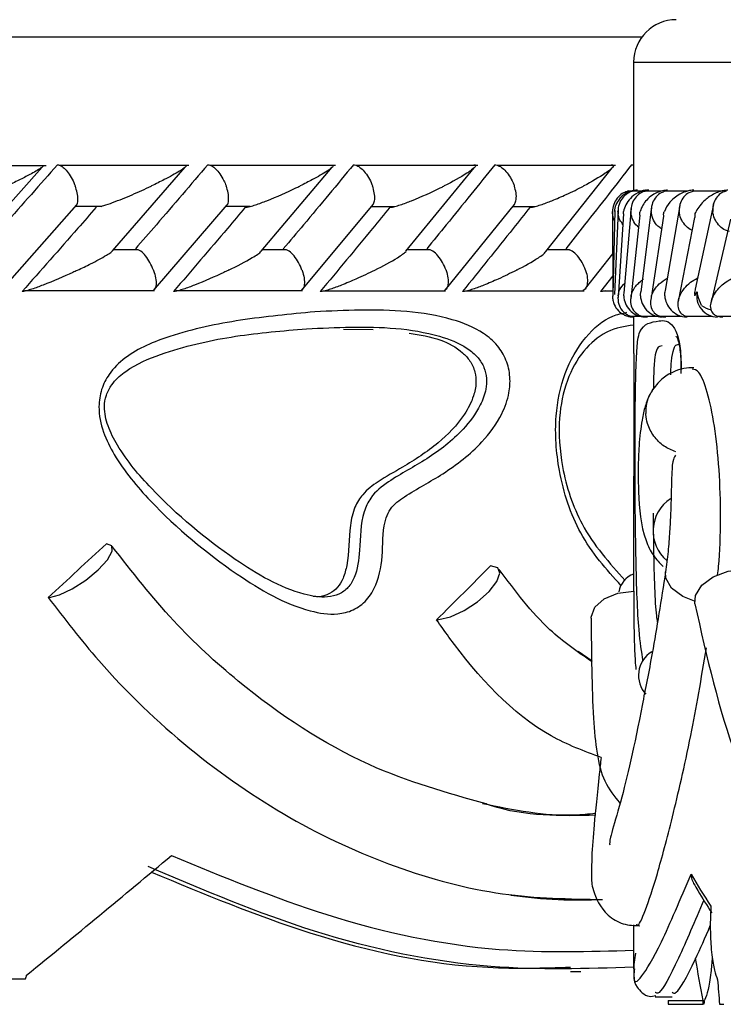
# Model space of a CAD drawing. Header units: millimetres. Extents: x 65 to 121, y 64 to 185.
# Tile 75 of 175: x 71.455 to 72.282, y 132.752 to 133.91. Entities that reach past the tile are written whole.
import ezdxf

# ---------------------------------------------------------------- set-up
doc = ezdxf.new("R2010")
doc.units = ezdxf.units.MM

msp = doc.modelspace()

# ---------------------------------------------------------------- linework, layer by layer
at = {"color": 1, "linetype": 'Continuous', "lineweight": 25}
for p, q in [((69.13552, 133.89001), (72.18688, 133.89001)), ((72.17689, 133.86004), (76.131, 133.86004))]:
    msp.add_line(p, q, dxfattribs=at)
at = {"color": 7, "linetype": 'Continuous', "lineweight": 25}
for p, q in [((72.17689, 133.86004), (72.17689, 133.70942)), ((71.4866, 133.73833), (71.33053, 133.73833)), ((71.65412, 133.73859), (71.5017, 133.73859)), ((71.82657, 133.73858), (71.67861, 133.73858)), ((71.99369, 133.73857), (71.8502, 133.73857)), ((72.15552, 133.73854), (72.01653, 133.73854)), ((71.39379, 133.63804), (71.48161, 133.73658)), ((71.5642, 133.6382), (71.64996, 133.73665)), ((71.73923, 133.6378), (71.82253, 133.73643)), ((71.90919, 133.63772), (71.98951, 133.73585)), ((72.07359, 133.63732), (72.15159, 133.73572)), ((72.17041, 133.70859), (72.17012, 133.70859)), ((72.17461, 133.70856), (72.17051, 133.70856)), ((72.18781, 133.70852), (72.17619, 133.70852)), ((72.17991, 133.70942), (72.17685, 133.70913)), ((72.1769, 133.70942), (72.17691, 133.70942)), ((72.20975, 133.70847), (72.19058, 133.70847)), ((72.20773, 133.70835), (72.20701, 133.70835)), ((72.24055, 133.70841), (72.21378, 133.70841)), ((72.28035, 133.70835), (72.24588, 133.70835)), ((71.44044, 133.59957), (71.52235, 133.69224)), ((71.61275, 133.59163), (71.69916, 133.69238)), ((71.78678, 133.59175), (71.87061, 133.69255)), ((71.95548, 133.59188), (72.03675, 133.69277)), ((72.23101, 133.69133), (72.21388, 133.59163)), ((72.27054, 133.69268), (72.24918, 133.59296)), ((71.521, 133.69059), (71.55097, 133.69059)), ((71.69749, 133.69053), (71.72606, 133.69053)), ((71.86855, 133.69047), (71.89597, 133.69047)), ((72.03425, 133.69041), (72.06064, 133.69041)), ((72.1522, 133.68466), (72.15228, 133.58489)), ((72.15465, 133.68549), (72.1526, 133.58586)), ((72.15856, 133.68572), (72.15439, 133.58667)), ((72.16511, 133.68166), (72.15886, 133.58316)), ((72.17383, 133.68821), (72.16535, 133.58844)), ((72.18419, 133.6801), (72.17371, 133.58166)), ((72.19794, 133.68983), (72.18517, 133.5901)), ((72.21197, 133.67888), (72.19833, 133.58785)), ((72.2485, 133.67748), (72.22932, 133.5785)), ((72.29077, 133.67546), (72.26791, 133.57775)), ((71.59469, 133.63949), (71.56552, 133.63949)), ((71.76883, 133.63947), (71.74068, 133.63947)), ((71.9377, 133.63944), (71.9105, 133.63944)), ((72.10133, 133.6394), (72.0749, 133.6394)), ((72.12025, 133.59379), (72.15224, 133.63482)), ((72.15226, 133.60898), (72.13781, 133.59036)), ((71.46086, 133.59142), (71.6139, 133.59142)), ((71.63896, 133.59137), (71.78753, 133.59137)), ((71.81166, 133.59131), (71.95575, 133.59131)), ((71.97906, 133.59125), (72.11865, 133.59125)), ((72.1412, 133.59121), (72.15228, 133.59121)), ((72.16987, 133.56128), (72.173, 133.56128)), ((72.17383, 133.56123), (72.1845, 133.56123)), ((72.17689, 133.56038), (72.17689, 133.51754)), ((72.18651, 133.56121), (72.20471, 133.56121)), ((72.20793, 133.56119), (72.23372, 133.56119)), ((72.23819, 133.56118), (72.26928, 133.56118)), ((72.27409, 133.56145), (72.31466, 133.56145)), ((71.83602, 133.54596), (71.87089, 133.54572)), ((72.196, 133.46991), (72.19587, 133.46966)), ((72.17689, 133.37308), (72.17689, 133.23777)), ((72.1117, 133.16726), (72.12811, 133.15612)), ((72.17689, 132.84534), (72.17689, 132.7938)), ((72.10278, 132.79079), (72.11479, 132.79079)), ((71.44154, 132.78201), (71.46226, 132.78201)), ((72.20239, 132.76601), (72.20201, 132.76602)), ((72.20201, 132.76081), (72.22217, 132.76081)), ((72.21746, 132.75641), (72.25803, 132.75641)), ((72.21764, 132.75204), (72.25821, 132.75204)), ((72.25946, 132.75204), (72.25821, 132.75204)), ((72.2778, 132.75204), (72.28272, 132.75204))]:
    msp.add_line(p, q, dxfattribs=at)
at = {"color": 7, "linetype": 'Continuous', "lineweight": 25, "flags": 128}
for points in [[(71.49017, 133.2305), (71.50212, 133.23346), (71.51716, 133.24065), (71.53307, 133.25099), (71.5475, 133.26298), (71.55833, 133.27483), (71.56396, 133.2848), (71.56355, 133.29143), (71.55716, 133.29372)], [(71.94785, 133.20441), (71.96156, 133.2077), (71.9775, 133.21509), (71.9934, 133.22549), (72.00693, 133.23742), (72.01615, 133.24915), (72.01973, 133.25898), (72.01715, 133.26549), (72.00878, 133.26775)], [(72.24876, 133.22286), (72.24948, 133.233), (72.2569, 133.24485), (72.27037, 133.25483), (72.2879, 133.26145), (72.3069, 133.26374)], [(72.12691, 133.20621), (72.12695, 133.20745), (72.13135, 133.21917), (72.14234, 133.22901), (72.15832, 133.23552), (72.17698, 133.23777)]]:
    msp.add_lwpolyline(points, dxfattribs=at)
at = {"color": 1, "linetype": 'Continuous', "lineweight": 25, "flags": 128}
msp.add_lwpolyline([(72.24842, 133.22607), (72.2346, 133.23165), (72.22143, 133.24155), (72.21473, 133.25323), (72.21437, 133.26086)], dxfattribs=at)
at = {"color": 7, "linetype": 'Continuous', "lineweight": 25}
for centre, radius, start, end in [((72.22689, 133.86004), 0.05, 90, 180), ((72.27579, 133.58522), 0.02485, 168.7151, 269.21317), ((72.27596, 133.60099), 0.03313, 234.42239, 256.26247), ((72.24538, 133.30863), 0.04566, 123.56229, 229.50851), ((72.18725, 133.23144), 0.02857, 111.2516, 168.17149), ((71.48887, 133.24949), 0.01903, 269.78835, 273.90082), ((71.94528, 133.23329), 0.02899, 269.89883, 275.09228), ((72.21494, 133.1388), 0.03239, 121.25334, 223.09767)]:
    msp.add_arc(centre, radius, start, end, dxfattribs=at)
at = {"color": 1, "linetype": 'Continuous', "lineweight": 25}
msp.add_arc((72.23556, 133.44951), 0.04451, 153.15277, 183.27256, dxfattribs=at)
at = {"color": 7, "linetype": 'Continuous', "lineweight": 25}
for centre, major_axis, ratio, start_param, end_param in [((69.37311, 133.26209), (4.49122, 3.57269), 0.2439379, 5.001475, 5.0184036), ((69.37311, 133.23602), (4.44848, 3.50182), 0.3051239, 5.0737209, 5.0906155), ((69.37311, 133.36101), (4.4721, 3.05251), 0.3160875, 4.9744105, 5.0167139), ((76.75189, 133.08947), (4.57497, -0.05842), 0.3020232, 3.3174806, 3.3450374), ((76.75189, 133.33104), (4.53044, 0.27734), 0.7334752, 3.2163237, 3.2315157), ((69.37311, 135.36035), (3.76798, 15.05427), 0.1723624, 4.5835472, 4.5838419), ((76.75189, 134.84741), (-0.20408, 12.24071), 0.3733807, 1.7341957, 1.7365956), ((76.75189, 135.33037), (0.19342, 15.06816), 0.3033488, 1.7463518, 1.7466465), ((76.75189, 135.33037), (0.19173, 14.93642), 0.3033488, 1.7478812, 1.7481785), ((76.75189, 134.84741), (1.5823, 12.12124), 0.3506246, 1.7897258, 1.7900918)]:
    msp.add_ellipse(centre, major_axis=major_axis, ratio=ratio, start_param=start_param, end_param=end_param, dxfattribs=at)
for points, knots in [([(71.49966, 133.7394), (71.48945, 133.7278), (71.46873, 133.70425), (71.43949, 133.67124), (71.42043, 133.64983), (71.41198, 133.64035)], [0, 0, 0, 0, 0.3511457, 0.7127259, 1, 1, 1, 1]), ([(71.48327, 133.73829), (71.48325, 133.73822), (71.48308, 133.7376), (71.47835, 133.73417), (71.46855, 133.72848), (71.45442, 133.72127), (71.44498, 133.71673), (71.44004, 133.71443), (71.43996, 133.7144)], [0, 0, 0, 0, 0.0143293, 0.1376587, 0.4655071, 0.7287351, 0.9959653, 1, 1, 1, 1]), ([(71.49966, 133.7394), (71.50043, 133.73931), (71.50246, 133.73908), (71.50637, 133.73666), (71.51122, 133.73171), (71.51598, 133.72467), (71.51896, 133.71855), (71.52028, 133.7151), (71.52051, 133.71448), (71.52055, 133.7144)], [0, 0, 0, 0, 0.1152902, 0.3056866, 0.5012821, 0.7256543, 0.9501962, 0.9934562, 1, 1, 1, 1]), ([(71.6763, 133.7394), (71.66637, 133.72776), (71.64631, 133.70427), (71.61795, 133.67126), (71.59948, 133.64988), (71.59125, 133.64035)], [0, 0, 0, 0, 0.3521744, 0.7113269, 1, 1, 1, 1]), ([(71.65135, 133.73912), (71.65142, 133.73883), (71.65163, 133.73795), (71.64841, 133.73533), (71.64034, 133.73), (71.62728, 133.7229), (71.61532, 133.71697), (71.61001, 133.71443), (71.60993, 133.7144)], [0, 0, 0, 0, 0.0653599, 0.2035505, 0.3406345, 0.7179735, 0.9962042, 1, 1, 1, 1]), ([(71.6763, 133.7394), (71.67641, 133.73939), (71.67784, 133.73937), (71.68095, 133.73835), (71.68582, 133.7346), (71.69086, 133.72864), (71.69501, 133.72163), (71.69716, 133.7166), (71.69793, 133.71448), (71.69796, 133.7144)], [0, 0, 0, 0, 0.0163842, 0.2068893, 0.3985581, 0.5994457, 0.8309826, 0.9934828, 1, 1, 1, 1]), ([(71.84759, 133.7394), (71.83795, 133.72775), (71.81847, 133.70422), (71.79097, 133.6712), (71.77307, 133.64984), (71.76513, 133.64035)], [0, 0, 0, 0, 0.35265874, 0.71261748, 1, 1, 1, 1]), ([(71.82386, 133.73903), (71.82393, 133.73873), (71.82415, 133.73781), (71.82135, 133.73527), (71.81392, 133.73), (71.80146, 133.72291), (71.78984, 133.71696), (71.78471, 133.71443), (71.78464, 133.7144)], [0, 0, 0, 0, 0.0654568, 0.1993121, 0.3322435, 0.7173292, 0.996168, 1, 1, 1, 1]), ([(71.84759, 133.7394), (71.84848, 133.73931), (71.85082, 133.73907), (71.85519, 133.73666), (71.86044, 133.7317), (71.86545, 133.72467), (71.86843, 133.71854), (71.86973, 133.7151), (71.86994, 133.71448), (71.86997, 133.7144)], [0, 0, 0, 0, 0.11571316, 0.30580655, 0.50120226, 0.72571058, 0.95039808, 0.99349572, 1, 1, 1, 1]), ([(72.0136, 133.7394), (72.00425, 133.72774), (71.98536, 133.70418), (71.95871, 133.67116), (71.94137, 133.64981), (71.93369, 133.64035)], [0, 0, 0, 0, 0.3531145, 0.7135418, 1, 1, 1, 1]), ([(71.98902, 133.73939), (71.98934, 133.73939), (71.99034, 133.73938), (71.99128, 133.73894), (71.99117, 133.73718), (71.98723, 133.73375), (71.97591, 133.72601), (71.96396, 133.71946), (71.95404, 133.71443), (71.95397, 133.7144)], [0, 0, 0, 0, 0.02335, 0.073467, 0.1347007, 0.3255509, 0.4727909, 0.9964074, 1, 1, 1, 1]), ([(72.0136, 133.7394), (72.01455, 133.73931), (72.01704, 133.73907), (72.02162, 133.73666), (72.02706, 133.7317), (72.03217, 133.72467), (72.03514, 133.71853), (72.03641, 133.7151), (72.03662, 133.71448), (72.03665, 133.7144)], [0, 0, 0, 0, 0.1157972, 0.3058345, 0.5011633, 0.7257275, 0.9504447, 0.9935043, 1, 1, 1, 1]), ([(72.17437, 133.7394), (72.16531, 133.72772), (72.14701, 133.70415), (72.12121, 133.67114), (72.10442, 133.64979), (72.097, 133.64035)], [0, 0, 0, 0, 0.3535544, 0.7141, 1, 1, 1, 1]), ([(72.15059, 133.73939), (72.15078, 133.73939), (72.15144, 133.7394), (72.15256, 133.73922), (72.15329, 133.73853), (72.1527, 133.73662), (72.14934, 133.73344), (72.13904, 133.72595), (72.12762, 133.71946), (72.11806, 133.71443), (72.118, 133.7144)], [0, 0, 0, 0, 0.0130619, 0.0440155, 0.1002253, 0.1663597, 0.3297147, 0.473928, 0.996418, 1, 1, 1, 1]), ([(72.17437, 133.7394), (72.17451, 133.7394), (72.1753, 133.7394), (72.17618, 133.73908), (72.17689, 133.73881)], [0, 0, 0, 0, 0.17714882, 1, 1, 1, 1]), ([(71.52236, 133.69224), (71.52241, 133.6923), (71.52332, 133.69322), (71.52386, 133.69727), (71.52358, 133.70407), (71.522, 133.71026), (71.5208, 133.71369), (71.52058, 133.71431), (71.52055, 133.7144)], [0, 0, 0, 0, 0.0187311, 0.29535, 0.6124742, 0.9298484, 0.9907732, 1, 1, 1, 1]), ([(71.55098, 133.69052), (71.55205, 133.69081), (71.55632, 133.69197), (71.56915, 133.6966), (71.58806, 133.7043), (71.60271, 133.71097), (71.60986, 133.71436), (71.60993, 133.7144)], [0, 0, 0, 0, 0.0550519, 0.219241, 0.5990999, 0.9959944, 1, 1, 1, 1]), ([(71.6992, 133.69235), (71.69922, 133.69237), (71.7002, 133.69327), (71.70089, 133.69729), (71.70086, 133.70407), (71.69938, 133.71026), (71.69821, 133.71369), (71.69799, 133.71431), (71.69796, 133.7144)], [0, 0, 0, 0, 0.0078221, 0.2873286, 0.6081574, 0.9292091, 0.9906892, 1, 1, 1, 1]), ([(71.72048, 133.6894), (71.72111, 133.68944), (71.72259, 133.68953), (71.72673, 133.69049), (71.7347, 133.69294), (71.75383, 133.70011), (71.77101, 133.70778), (71.78302, 133.71361), (71.78457, 133.71436), (71.78464, 133.7144)], [0, 0, 0, 0, 0.0427971, 0.1003855, 0.1938436, 0.3860524, 0.9205373, 0.9963958, 1, 1, 1, 1]), ([(71.87065, 133.69252), (71.8713, 133.69395), (71.87272, 133.69703), (71.87267, 133.70416), (71.87135, 133.71026), (71.87022, 133.7137), (71.87, 133.71431), (71.86997, 133.7144)], [0, 0, 0, 0, 0.2771762, 0.6026244, 0.9283256, 0.9905496, 1, 1, 1, 1]), ([(71.89042, 133.6894), (71.89109, 133.68944), (71.89266, 133.68953), (71.89691, 133.6905), (71.90496, 133.69295), (71.92399, 133.70013), (71.94076, 133.70782), (71.95243, 133.71362), (71.95391, 133.71436), (71.95397, 133.7144)], [0, 0, 0, 0, 0.0429584, 0.1007688, 0.1945335, 0.3872061, 0.9215937, 0.9964059, 1, 1, 1, 1]), ([(72.03674, 133.69277), (72.03744, 133.69412), (72.03901, 133.69714), (72.03918, 133.70417), (72.03798, 133.71026), (72.03689, 133.7137), (72.03668, 133.71431), (72.03665, 133.7144)], [0, 0, 0, 0, 0.266109, 0.5965904, 0.9273025, 0.9904176, 1, 1, 1, 1]), ([(72.0551, 133.6894), (72.0558, 133.68944), (72.05744, 133.68953), (72.06178, 133.69049), (72.06986, 133.69293), (72.08252, 133.69774), (72.09959, 133.70518), (72.11151, 133.71102), (72.11793, 133.71436), (72.118, 133.7144)], [0, 0, 0, 0, 0.0427341, 0.1004548, 0.1939271, 0.3857713, 0.6486387, 0.9964101, 1, 1, 1, 1]), ([(72.17062, 133.70837), (72.16873, 133.70781), (72.16429, 133.70649), (72.15839, 133.70166), (72.15373, 133.69471), (72.15224, 133.68856), (72.15211, 133.68512), (72.15211, 133.6845), (72.15211, 133.68442)], [0, 0, 0, 0, 0.1729444, 0.4056605, 0.6732043, 0.9409492, 0.9922481, 1, 1, 1, 1]), ([(72.18145, 133.70942), (72.18113, 133.70942), (72.18004, 133.70942), (72.17757, 133.70924), (72.17411, 133.70856), (72.16884, 133.70665), (72.16407, 133.70347), (72.15679, 133.69598), (72.15456, 133.68948), (72.1542, 133.68445), (72.15419, 133.68442)], [0, 0, 0, 0, 0.0130762, 0.0440249, 0.1002309, 0.166367, 0.3297288, 0.4739331, 0.9964147, 1, 1, 1, 1]), ([(72.17632, 133.70832), (72.17575, 133.70823), (72.17263, 133.70773), (72.16763, 133.70449), (72.16201, 133.6987), (72.15899, 133.69164), (72.15843, 133.68662), (72.15847, 133.6845), (72.15847, 133.68442)], [0, 0, 0, 0, 0.0508915, 0.2800969, 0.5204167, 0.7977424, 0.9922105, 1, 1, 1, 1]), ([(72.19474, 133.70942), (72.19467, 133.70942), (72.19342, 133.70943), (72.19064, 133.70925), (72.18604, 133.70823), (72.17898, 133.70527), (72.17233, 133.69975), (72.16719, 133.69235), (72.16545, 133.68711), (72.16495, 133.68445), (72.16494, 133.68442)], [0, 0, 0, 0, 0.0028319, 0.0509814, 0.1103386, 0.207811, 0.4531841, 0.7216412, 0.9964095, 1, 1, 1, 1]), ([(72.19078, 133.70828), (72.19028, 133.7082), (72.18724, 133.70771), (72.18238, 133.70449), (72.17689, 133.6987), (72.174, 133.69164), (72.17354, 133.68662), (72.17362, 133.6845), (72.17362, 133.68442)], [0, 0, 0, 0, 0.0452608, 0.2758708, 0.5176162, 0.7965454, 0.9921605, 1, 1, 1, 1]), ([(72.2168, 133.70942), (72.21584, 133.7094), (72.21373, 133.70936), (72.20983, 133.70869), (72.20428, 133.70692), (72.19468, 133.70144), (72.18811, 133.69351), (72.18524, 133.68697), (72.18451, 133.68445), (72.1845, 133.68442)], [0, 0, 0, 0, 0.03886, 0.0848152, 0.1629389, 0.3127032, 0.7369121, 0.9964172, 1, 1, 1, 1]), ([(72.19161, 133.70942), (72.19138, 133.70942), (72.18926, 133.70941), (72.18718, 133.70887), (72.18532, 133.70838)], [0, 0, 0, 0, 0.1047062, 1, 1, 1, 1]), ([(72.19415, 133.70942), (72.19306, 133.70939), (72.19166, 133.70936), (72.18899, 133.70899), (72.18759, 133.70857), (72.18643, 133.70822)], [0, 0, 0, 0, 0.37228388, 0.47841848, 1, 1, 1, 1]), ([(72.2141, 133.70818), (72.21244, 133.70767), (72.2083, 133.7064), (72.20288, 133.70166), (72.19864, 133.69472), (72.19751, 133.68856), (72.19756, 133.68512), (72.1976, 133.6845), (72.1976, 133.68442)], [0, 0, 0, 0, 0.1588987, 0.3956946, 0.6676639, 0.9398373, 0.9921116, 1, 1, 1, 1]), ([(72.2477, 133.70942), (72.24703, 133.70941), (72.24526, 133.70939), (72.24174, 133.70892), (72.23647, 133.70747), (72.22727, 133.70304), (72.21858, 133.69505), (72.21436, 133.68806), (72.21295, 133.68445), (72.21294, 133.68442)], [0, 0, 0, 0, 0.0273857, 0.0721361, 0.1418735, 0.2690818, 0.62034, 0.996409, 1, 1, 1, 1]), ([(72.24628, 133.70811), (72.2447, 133.70762), (72.24069, 133.70636), (72.23544, 133.70166), (72.23136, 133.69472), (72.23034, 133.68856), (72.23046, 133.68513), (72.23051, 133.6845), (72.23052, 133.68442)], [0, 0, 0, 0, 0.1536618, 0.3920569, 0.6655997, 0.9393386, 0.9920494, 1, 1, 1, 1]), ([(72.28759, 133.70942), (72.28718, 133.70942), (72.2857, 133.70942), (72.28258, 133.7091), (72.27757, 133.70791), (72.2689, 133.70432), (72.26102, 133.69847), (72.25438, 133.69129), (72.25152, 133.68676), (72.25038, 133.68445), (72.25037, 133.68442)], [0, 0, 0, 0, 0.01653916, 0.06077309, 0.12386613, 0.23350387, 0.52492392, 0.75889755, 0.99643671, 1, 1, 1, 1]), ([(72.28595, 133.70843), (72.2841, 133.70786), (72.27984, 133.70653), (72.27447, 133.70167), (72.27055, 133.69472), (72.26966, 133.68857), (72.26983, 133.68513), (72.26989, 133.6845), (72.2699, 133.68442)], [0, 0, 0, 0, 0.1774388, 0.4091719, 0.6749905, 0.9409895, 0.9922558, 1, 1, 1, 1]), ([(71.54522, 133.6894), (71.53802, 133.68115), (71.50919, 133.64812), (71.48009, 133.61512), (71.45825, 133.59036)], [0, 0, 0, 0, 0.2496886, 1, 1, 1, 1]), ([(71.72048, 133.6894), (71.71348, 133.68112), (71.68553, 133.6481), (71.65729, 133.61509), (71.63612, 133.59036)], [0, 0, 0, 0, 0.2504679, 1, 1, 1, 1]), ([(71.89042, 133.6894), (71.88362, 133.68111), (71.85653, 133.64809), (71.82914, 133.61508), (71.80863, 133.59036)], [0, 0, 0, 0, 0.25097462, 1, 1, 1, 1]), ([(72.0551, 133.6894), (72.04851, 133.6811), (72.02226, 133.64809), (71.99572, 133.61508), (71.97584, 133.59036)], [0, 0, 0, 0, 0.2511614, 1, 1, 1, 1]), ([(72.15442, 133.67413), (72.15437, 133.67419), (72.15269, 133.67664), (72.15232, 133.6803), (72.15212, 133.68372), (72.15211, 133.68434), (72.15211, 133.68442)], [0, 0, 0, 0, 0.0223217, 0.8238627, 0.9767963, 1, 1, 1, 1]), ([(72.16432, 133.66927), (72.16304, 133.6709), (72.15994, 133.67486), (72.15872, 133.68029), (72.15849, 133.68372), (72.15847, 133.68434), (72.15847, 133.68442)], [0, 0, 0, 0, 0.3656489, 0.8857187, 0.9849386, 1, 1, 1, 1]), ([(72.16508, 133.68166), (72.16493, 133.68255), (72.16477, 133.68346), (72.16494, 133.68439), (72.16494, 133.68442)], [0, 0, 0, 0, 0.9629534, 1, 1, 1, 1]), ([(72.18269, 133.66605), (72.1822, 133.6664), (72.17924, 133.6685), (72.17579, 133.67426), (72.17394, 133.68028), (72.17365, 133.68372), (72.17362, 133.68434), (72.17362, 133.68442)], [0, 0, 0, 0, 0.0830585, 0.4959427, 0.9091512, 0.9880533, 1, 1, 1, 1]), ([(72.18418, 133.6801), (72.18414, 133.6815), (72.18409, 133.68294), (72.18449, 133.68439), (72.1845, 133.68442)], [0, 0, 0, 0, 0.9763343, 1, 1, 1, 1]), ([(72.20974, 133.66401), (72.20826, 133.66499), (72.20425, 133.66766), (72.1999, 133.67421), (72.198, 133.68028), (72.19764, 133.68372), (72.19761, 133.68434), (72.1976, 133.68442)], [0, 0, 0, 0, 0.2072533, 0.5641557, 0.9213104, 0.9896471, 1, 1, 1, 1]), ([(72.21245, 133.67874), (72.2122, 133.67994), (72.21182, 133.68179), (72.21266, 133.6837), (72.21292, 133.68439), (72.21294, 133.68442)], [0, 0, 0, 0, 0.6430681, 0.982254, 1, 1, 1, 1]), ([(72.24555, 133.66227), (72.24539, 133.66233), (72.24272, 133.66325), (72.23814, 133.66729), (72.23292, 133.67409), (72.23099, 133.68028), (72.23057, 133.68372), (72.23052, 133.68434), (72.23052, 133.68442)], [0, 0, 0, 0, 0.0176102, 0.2944504, 0.6120409, 0.9298214, 0.9907604, 1, 1, 1, 1]), ([(72.24917, 133.67728), (72.24899, 133.67892), (72.24874, 133.68125), (72.24999, 133.68366), (72.25035, 133.68439), (72.25037, 133.68442)], [0, 0, 0, 0, 0.6970271, 0.9858321, 1, 1, 1, 1]), ([(72.28938, 133.66079), (72.28779, 133.66127), (72.28365, 133.66251), (72.27771, 133.66719), (72.27248, 133.67412), (72.27043, 133.68028), (72.26996, 133.68371), (72.2699, 133.68434), (72.2699, 133.68442)], [0, 0, 0, 0, 0.1489895, 0.3888922, 0.663938, 0.9391505, 0.9920077, 1, 1, 1, 1]), ([(71.52319, 133.61535), (71.52326, 133.61539), (71.5286, 133.61791), (71.54093, 133.62386), (71.5539, 133.63087), (71.56212, 133.63597), (71.5637, 133.63749), (71.56433, 133.63809)], [0, 0, 0, 0, 0.0042553, 0.315208, 0.7498133, 0.9005991, 1, 1, 1, 1]), ([(71.61254, 133.61535), (71.61251, 133.61544), (71.61138, 133.61849), (71.60861, 133.6246), (71.60343, 133.63232), (71.59845, 133.63758), (71.59569, 133.63879), (71.59466, 133.63924)], [0, 0, 0, 0, 0.00774233, 0.2891476, 0.570973, 0.84034215, 1, 1, 1, 1]), ([(71.70053, 133.61535), (71.7006, 133.61539), (71.71091, 133.62036), (71.72319, 133.6268), (71.73557, 133.63431), (71.73805, 133.63661), (71.73928, 133.63776)], [0, 0, 0, 0, 0.00436, 0.6375675, 0.8204186, 1, 1, 1, 1]), ([(71.78716, 133.61535), (71.78714, 133.61544), (71.78604, 133.6185), (71.78325, 133.6246), (71.77797, 133.63232), (71.7728, 133.63758), (71.76987, 133.63878), (71.7688, 133.63922)], [0, 0, 0, 0, 0.007726, 0.2898613, 0.5723701, 0.8423492, 1, 1, 1, 1]), ([(71.87246, 133.61535), (71.87253, 133.61539), (71.8825, 133.62035), (71.8943, 133.62674), (71.90574, 133.63414), (71.90816, 133.63646), (71.90936, 133.6376)], [0, 0, 0, 0, 0.0044179, 0.6422719, 0.8238016, 1, 1, 1, 1]), ([(71.95642, 133.61535), (71.9564, 133.61544), (71.95532, 133.6185), (71.95256, 133.62461), (71.94715, 133.63233), (71.94183, 133.63756), (71.93877, 133.63875), (71.93765, 133.63919)], [0, 0, 0, 0, 0.0077573, 0.2909007, 0.5744576, 0.8453213, 1, 1, 1, 1]), ([(72.03906, 133.61535), (72.03912, 133.61539), (72.04878, 133.62034), (72.06003, 133.6267), (72.07064, 133.63396), (72.07272, 133.63618), (72.07372, 133.63723)], [0, 0, 0, 0, 0.0045017, 0.6530447, 0.8350155, 1, 1, 1, 1]), ([(72.12037, 133.61535), (72.12034, 133.61544), (72.1193, 133.6185), (72.11655, 133.62461), (72.11106, 133.63232), (72.1056, 133.63753), (72.10242, 133.63872), (72.10129, 133.63914)], [0, 0, 0, 0, 0.0077899, 0.2923327, 0.5772912, 0.849492, 1, 1, 1, 1]), ([(71.52319, 133.61535), (71.52312, 133.61532), (71.52134, 133.61448), (71.50865, 133.60857), (71.49089, 133.60083), (71.47187, 133.59376), (71.46414, 133.59138), (71.46027, 133.59048), (71.45872, 133.59034), (71.45825, 133.59036), (71.45825, 133.59036)], [0, 0, 0, 0, 0.0035799, 0.0880186, 0.6204523, 0.8069926, 0.8977566, 0.9540881, 0.9996054, 1, 1, 1, 1]), ([(71.61254, 133.61535), (71.61257, 133.61527), (71.61369, 133.61221), (71.61535, 133.6061), (71.6158, 133.5984), (71.61474, 133.59329), (71.613, 133.59214), (71.61243, 133.59176)], [0, 0, 0, 0, 0.0079665, 0.2979213, 0.588291, 0.8656771, 1, 1, 1, 1]), ([(71.70053, 133.61535), (71.70046, 133.61532), (71.69868, 133.61446), (71.68633, 133.60855), (71.66896, 133.60082), (71.65002, 133.59375), (71.64229, 133.59139), (71.63819, 133.59045), (71.63676, 133.59039), (71.63612, 133.59036)], [0, 0, 0, 0, 0.0035818, 0.0901527, 0.6202478, 0.8066378, 0.8975922, 0.9541459, 1, 1, 1, 1]), ([(71.78716, 133.61535), (71.78719, 133.61527), (71.78829, 133.61222), (71.78985, 133.60609), (71.79007, 133.59839), (71.78872, 133.59325), (71.78676, 133.59209), (71.78611, 133.5917)], [0, 0, 0, 0, 0.00791707, 0.29629894, 0.58510135, 0.86090318, 1, 1, 1, 1]), ([(71.87246, 133.61535), (71.87239, 133.61532), (71.86545, 133.61185), (71.85285, 133.60589), (71.83528, 133.59841), (71.82275, 133.59373), (71.81499, 133.59138), (71.81081, 133.59045), (71.8093, 133.59039), (71.80863, 133.59036)], [0, 0, 0, 0, 0.0035812, 0.3626907, 0.6223956, 0.8074248, 0.8980316, 0.9545591, 1, 1, 1, 1]), ([(71.95642, 133.61535), (71.95645, 133.61527), (71.9575, 133.61221), (71.95899, 133.6061), (71.95895, 133.59838), (71.95731, 133.59321), (71.95514, 133.59204), (71.95439, 133.59164)], [0, 0, 0, 0, 0.0078385, 0.2945902, 0.5817539, 0.8559404, 1, 1, 1, 1]), ([(72.03906, 133.61535), (72.03899, 133.61532), (72.03556, 133.61355), (72.02858, 133.61007), (72.01605, 133.60418), (72.00263, 133.59839), (71.99022, 133.59371), (71.98241, 133.59138), (71.97815, 133.59045), (71.97655, 133.59039), (71.97584, 133.59036)], [0, 0, 0, 0, 0.00358471, 0.18478939, 0.36458307, 0.62323292, 0.80771904, 0.89820365, 0.95471545, 1, 1, 1, 1]), ([(72.12037, 133.61535), (72.12039, 133.61527), (72.1214, 133.61221), (72.1228, 133.6061), (72.1225, 133.59838), (72.12056, 133.59318), (72.11818, 133.592), (72.11734, 133.59158)], [0, 0, 0, 0, 0.00778947, 0.29289331, 0.57841005, 0.85097434, 1, 1, 1, 1]), ([(72.15863, 133.58538), (72.15863, 133.58541), (72.15896, 133.58789), (72.16002, 133.59295), (72.16421, 133.59779), (72.16636, 133.60026)], [0, 0, 0, 0, 0.0067808, 0.4920624, 1, 1, 1, 1]), ([(72.17391, 133.58538), (72.17392, 133.58541), (72.17436, 133.58733), (72.17575, 133.59111), (72.17952, 133.59785), (72.18514, 133.60244), (72.18858, 133.60525)], [0, 0, 0, 0, 0.0050102, 0.2811243, 0.5599957, 1, 1, 1, 1]), ([(72.19802, 133.58538), (72.19803, 133.58541), (72.19881, 133.58774), (72.20116, 133.5924), (72.20639, 133.59948), (72.213, 133.60391), (72.21639, 133.60619)], [0, 0, 0, 0, 0.0047686, 0.3260067, 0.6538037, 1, 1, 1, 1]), ([(72.23107, 133.58538), (72.23108, 133.58541), (72.2324, 133.58833), (72.23583, 133.59367), (72.24243, 133.6008), (72.24915, 133.60464), (72.25204, 133.60629)], [0, 0, 0, 0, 0.00472463, 0.40559547, 0.74448472, 1, 1, 1, 1]), ([(72.27057, 133.58538), (72.27059, 133.58541), (72.27198, 133.58793), (72.27611, 133.59385), (72.2837, 133.60099), (72.29293, 133.60627), (72.29815, 133.60864), (72.30186, 133.60942), (72.30258, 133.60957)], [0, 0, 0, 0, 0.0039133, 0.2894546, 0.6885604, 0.8270371, 0.966523, 1, 1, 1, 1]), ([(72.14366, 133.59123), (72.14249, 133.59096), (72.14027, 133.59047), (72.1385, 133.59034), (72.13782, 133.59036), (72.13781, 133.59036)], [0, 0, 0, 0, 0.526384, 0.9923419, 1, 1, 1, 1]), ([(72.16517, 133.58538), (72.16517, 133.58546), (72.16513, 133.58648), (72.16538, 133.58749), (72.16561, 133.58841)], [0, 0, 0, 0, 0.0796137, 1, 1, 1, 1]), ([(72.18486, 133.58538), (72.18485, 133.58546), (72.18478, 133.58704), (72.18513, 133.58859), (72.18547, 133.59006)], [0, 0, 0, 0, 0.0516498, 1, 1, 1, 1]), ([(72.21342, 133.58538), (72.21341, 133.58546), (72.21328, 133.58756), (72.21371, 133.58962), (72.21413, 133.59159)], [0, 0, 0, 0, 0.0389009, 1, 1, 1, 1]), ([(72.24925, 133.59294), (72.24918, 133.59278), (72.24824, 133.59054), (72.24844, 133.58781), (72.24864, 133.58546), (72.24865, 133.58538)], [0, 0, 0, 0, 0.068829, 0.9679577, 1, 1, 1, 1]), ([(72.24865, 133.58538), (72.24866, 133.58541), (72.24944, 133.58685), (72.25044, 133.58849), (72.25142, 133.59008)], [0, 0, 0, 0, 0.0216282, 1, 1, 1, 1]), ([(72.25668, 133.57405), (72.25489, 133.5779), (72.2525, 133.58306), (72.25164, 133.58866), (72.25142, 133.59008)], [0, 0, 0, 0, 0.746137, 1, 1, 1, 1]), ([(72.15214, 133.58538), (72.15214, 133.58534), (72.15209, 133.58358), (72.15239, 133.58009), (72.15416, 133.57421), (72.15777, 133.56841), (72.16343, 133.56374), (72.16901, 133.5614), (72.17325, 133.56047), (72.17578, 133.56041), (72.17691, 133.56038)], [0, 0, 0, 0, 0.00359871, 0.18479526, 0.36458436, 0.62324733, 0.80772755, 0.89819888, 0.95474194, 1, 1, 1, 1]), ([(72.15863, 133.58538), (72.15863, 133.58534), (72.15819, 133.582), (72.15863, 133.57614), (72.1622, 133.5686), (72.16761, 133.56397), (72.17184, 133.5617), (72.17392, 133.56127), (72.17403, 133.56125)], [0, 0, 0, 0, 0.00397945, 0.38787824, 0.68175652, 0.89192124, 0.9942809, 1, 1, 1, 1]), ([(72.16517, 133.58538), (72.16517, 133.5853), (72.16528, 133.58223), (72.16663, 133.57615), (72.17167, 133.5683), (72.17902, 133.56278), (72.18589, 133.56058), (72.18982, 133.56042), (72.19091, 133.56038)], [0, 0, 0, 0, 0.006494, 0.2445389, 0.4829262, 0.7105248, 0.9197503, 1, 1, 1, 1]), ([(72.17391, 133.58538), (72.1739, 133.58534), (72.17372, 133.58457), (72.17266, 133.57869), (72.17357, 133.57096), (72.18049, 133.56384), (72.18559, 133.56142), (72.18965, 133.56051), (72.1922, 133.56036), (72.19334, 133.56038), (72.19335, 133.56038)], [0, 0, 0, 0, 0.00359811, 0.08150226, 0.6158169, 0.80443984, 0.89638003, 0.95343315, 0.99949475, 1, 1, 1, 1]), ([(72.18486, 133.58538), (72.18486, 133.5853), (72.18502, 133.58223), (72.18648, 133.57615), (72.19164, 133.56831), (72.19906, 133.56278), (72.20594, 133.56058), (72.20985, 133.56042), (72.21094, 133.56038)], [0, 0, 0, 0, 0.0065079, 0.2444681, 0.4827683, 0.7103132, 0.9195619, 1, 1, 1, 1]), ([(72.19802, 133.58538), (72.19801, 133.58534), (72.19773, 133.5845), (72.19606, 133.57861), (72.1962, 133.57086), (72.20235, 133.56381), (72.20716, 133.5614), (72.21109, 133.56053), (72.21358, 133.56032), (72.21472, 133.56038), (72.21472, 133.56038)], [0, 0, 0, 0, 0.0035887, 0.0877997, 0.6190643, 0.8060427, 0.8972682, 0.9539691, 0.9998993, 1, 1, 1, 1]), ([(72.21342, 133.58538), (72.21343, 133.5853), (72.21364, 133.58224), (72.2152, 133.57615), (72.22047, 133.56831), (72.22794, 133.56279), (72.23482, 133.56058), (72.23872, 133.56042), (72.2398, 133.56038)], [0, 0, 0, 0, 0.0065245, 0.244334, 0.4824857, 0.7099466, 0.9192783, 1, 1, 1, 1]), ([(72.23107, 133.58538), (72.23105, 133.58534), (72.22955, 133.58191), (72.22811, 133.57599), (72.22936, 133.56844), (72.23323, 133.56387), (72.2367, 133.56165), (72.23863, 133.56124), (72.23877, 133.56121)], [0, 0, 0, 0, 0.003952, 0.3970831, 0.6869419, 0.8925562, 0.9927399, 1, 1, 1, 1]), ([(72.27057, 133.58538), (72.27055, 133.58534), (72.2701, 133.58451), (72.26721, 133.5786), (72.26572, 133.57085), (72.27031, 133.56379), (72.27454, 133.5614), (72.27821, 133.5605), (72.28063, 133.56037), (72.28175, 133.56038), (72.28176, 133.56038)], [0, 0, 0, 0, 0.0035844, 0.0880147, 0.6204557, 0.806998, 0.8977517, 0.9540897, 0.9995948, 1, 1, 1, 1]), ([(71.80199, 133.56642), (71.81983, 133.56728), (71.87441, 133.56992), (71.94198, 133.56658), (71.9956, 133.54616), (72.01668, 133.5283), (72.02778, 133.51038), (72.03231, 133.49056), (72.03077, 133.46828), (72.02073, 133.44074), (71.99491, 133.40659), (71.95467, 133.37553), (71.9165, 133.35543), (71.89239, 133.33869), (71.88169, 133.31579), (71.88288, 133.28417), (71.87764, 133.24996), (71.86382, 133.22647), (71.84761, 133.21471), (71.82457, 133.20934), (71.77634, 133.21701), (71.70033, 133.26159), (71.6231, 133.32545), (71.57222, 133.38582), (71.55262, 133.42455), (71.54699, 133.45157), (71.55063, 133.47549), (71.56095, 133.49589), (71.58702, 133.52086), (71.64069, 133.54249), (71.7162, 133.5584), (71.773, 133.56371), (71.80199, 133.56642)], [0, 0, 0, 0, 0.0431562, 0.1319806, 0.1642996, 0.1810669, 0.1951842, 0.2093574, 0.2220221, 0.2400843, 0.2698022, 0.3156682, 0.3568963, 0.3736744, 0.3815963, 0.4091127, 0.4362748, 0.4511755, 0.4662254, 0.4811893, 0.5072266, 0.5818164, 0.6810473, 0.7305639, 0.7510552, 0.7717559, 0.7856652, 0.799584, 0.8188937, 0.8634742, 0.9303228, 1, 1, 1, 1]), ([(72.17037, 133.56166), (72.1715, 133.56123), (72.17366, 133.56041), (72.17599, 133.56039), (72.17709, 133.56038)], [0, 0, 0, 0, 0.527664, 1, 1, 1, 1]), ([(71.7923, 133.54645), (71.76457, 133.54416), (71.70919, 133.53959), (71.63929, 133.52413), (71.59543, 133.50704), (71.57483, 133.49306), (71.56431, 133.48336), (71.55645, 133.46876), (71.55381, 133.45171), (71.55861, 133.43096), (71.57608, 133.39716), (71.62439, 133.34021), (71.69787, 133.27935), (71.76932, 133.23698), (71.81256, 133.22965), (71.83041, 133.23351), (71.84182, 133.24147), (71.85207, 133.25893), (71.8558, 133.29026), (71.85564, 133.32332), (71.86892, 133.352), (71.89554, 133.37228), (71.93474, 133.39238), (71.97239, 133.42151), (71.99516, 133.4512), (72.00331, 133.47287), (72.0045, 133.48839), (72.00146, 133.50156), (71.9935, 133.51408), (71.97626, 133.52836), (71.92675, 133.54681), (71.86254, 133.54986), (71.80978, 133.5473), (71.7923, 133.54645)], [0, 0, 0, 0, 0.0729667, 0.1457404, 0.1834878, 0.1899424, 0.2063753, 0.2168991, 0.2271953, 0.2442352, 0.2634824, 0.3142483, 0.4194341, 0.4963732, 0.5203531, 0.5322779, 0.5430641, 0.5539801, 0.578423, 0.612375, 0.6263869, 0.65, 0.6952535, 0.741909, 0.7699421, 0.7849607, 0.7942958, 0.8042369, 0.81478, 0.8290099, 0.8602606, 0.9537001, 1, 1, 1, 1]), ([(71.91314, 133.54134), (71.92562, 133.53941), (71.9476, 133.536), (71.97181, 133.52314), (71.98501, 133.50903), (71.99086, 133.4965), (71.9922, 133.48187), (71.98848, 133.46418), (71.97468, 133.43836), (71.94616, 133.40947), (71.91034, 133.38619), (71.87933, 133.36914), (71.85933, 133.35433), (71.84772, 133.33613), (71.8419, 133.30711), (71.8427, 133.27831), (71.83623, 133.2537), (71.82925, 133.24187), (71.81897, 133.23414), (71.80875, 133.23073), (71.8022, 133.23158), (71.80026, 133.23183)], [0, 0, 0, 0, 0.0927325, 0.1632522, 0.1928354, 0.2227019, 0.2491706, 0.2808985, 0.3325129, 0.4351754, 0.5537793, 0.6328141, 0.6867192, 0.7239426, 0.7694529, 0.866041, 0.8986857, 0.9255387, 0.9524998, 0.9858925, 1, 1, 1, 1]), ([(72.17689, 133.55095), (72.16636, 133.54931), (72.15539, 133.54761), (72.13546, 133.53748), (72.11638, 133.52162), (72.09677, 133.48581), (72.08728, 133.43795), (72.09172, 133.37875), (72.11512, 133.30795), (72.14843, 133.27099), (72.16699, 133.2504)], [0, 0, 0, 0, 0.1019354, 0.1062027, 0.2073206, 0.3154992, 0.430557, 0.5774979, 0.7645971, 1, 1, 1, 1]), ([(72.22681, 133.53723), (72.22685, 133.53727), (72.22704, 133.53752), (72.22814, 133.53695), (72.23062, 133.52698), (72.23188, 133.51689), (72.23253, 133.50542), (72.23245, 133.49755), (72.23241, 133.49399)], [0, 0, 0, 0, 0.0889171, 0.5044693, 0.6534308, 0.7719195, 0.8966255, 1, 1, 1, 1]), ([(72.17695, 133.51754), (72.17693, 133.51567), (72.1769, 133.51139), (72.17705, 133.49817), (72.17718, 133.48044), (72.17725, 133.46058), (72.17723, 133.43827), (72.17709, 133.41099), (72.17687, 133.38755), (72.17694, 133.37644), (72.17696, 133.37308)], [0, 0, 0, 0, 0.09945471, 0.2269795, 0.33434999, 0.44214638, 0.5384686, 0.67584504, 0.90186928, 1, 1, 1, 1]), ([(72.22185, 133.51291), (72.22286, 133.51768), (72.22489, 133.52728), (72.22716, 133.52746), (72.22962, 133.52826), (72.23009, 133.52841)], [0, 0, 0, 0, 0.4445183, 0.8950303, 1, 1, 1, 1]), ([(72.2205, 133.49251), (72.22054, 133.49369), (72.22082, 133.50368), (72.22137, 133.50858), (72.22185, 133.51291)], [0, 0, 0, 0, 0.117913, 1, 1, 1, 1]), ([(72.24772, 133.50071), (72.24386, 133.50063), (72.23591, 133.50046), (72.2229, 133.49608), (72.20938, 133.48788), (72.20193, 133.47846), (72.19814, 133.47366)], [0, 0, 0, 0, 0.2271522, 0.468057, 0.7290788, 1, 1, 1, 1]), ([(72.27556, 133.25711), (72.27595, 133.26033), (72.27834, 133.28025), (72.27955, 133.32401), (72.27793, 133.38168), (72.2722, 133.43409), (72.26363, 133.47393), (72.25419, 133.49782), (72.24823, 133.49856), (72.24568, 133.49888)], [0, 0, 0, 0, 0.0324105, 0.2005575, 0.3680125, 0.535289, 0.7034692, 0.8730098, 1, 1, 1, 1]), ([(72.20056, 133.47671), (72.19789, 133.47263), (72.19229, 133.46407), (72.19088, 133.45316), (72.19111, 133.44738), (72.19112, 133.44697)], [0, 0, 0, 0, 0.4587585, 0.9621119, 1, 1, 1, 1]), ([(72.19587, 133.46965), (72.19395, 133.46516), (72.19038, 133.4568), (72.18589, 133.43631), (72.18306, 133.41131), (72.18197, 133.38231), (72.1828, 133.34276), (72.18534, 133.3093), (72.19914, 133.27957), (72.20745, 133.2712), (72.21151, 133.26711)], [0, 0, 0, 0, 0.1033306, 0.1925172, 0.3351156, 0.4491527, 0.5653357, 0.8286554, 0.9163812, 1, 1, 1, 1]), ([(72.22637, 133.40188), (72.22163, 133.40383), (72.21167, 133.40794), (72.19998, 133.41985), (72.19318, 133.43315), (72.19137, 133.44256), (72.19114, 133.44658), (72.19112, 133.44697)], [0, 0, 0, 0, 0.2484609, 0.5218214, 0.7956715, 0.9800844, 1, 1, 1, 1]), ([(72.22624, 133.39802), (72.22524, 133.39656), (72.22261, 133.39271), (72.22184, 133.38065), (72.22124, 133.36478), (72.22092, 133.34876), (72.22036, 133.32952), (72.21923, 133.30748), (72.21735, 133.28341), (72.21537, 133.26843), (72.21433, 133.26061)], [0, 0, 0, 0, 0.1002958, 0.2638191, 0.3591134, 0.4654371, 0.5816198, 0.7079373, 0.8475046, 1, 1, 1, 1]), ([(72.00366, 132.98763), (71.9574, 133.00067), (71.85665, 133.02907), (71.73256, 133.11084), (71.63301, 133.20229), (71.58749, 133.26058), (71.56405, 133.29059)], [0, 0, 0, 0, 0.2854679, 0.621711, 0.8052176, 1, 1, 1, 1]), ([(72.12814, 133.15472), (72.11109, 133.16646), (72.0703, 133.19454), (72.03781, 133.23806), (72.01891, 133.26339)], [0, 0, 0, 0, 0.4179813, 1, 1, 1, 1]), ([(72.21435, 133.26072), (72.20915, 133.22761), (72.20007, 133.16975), (72.19076, 133.12335), (72.18678, 133.1035)], [0, 0, 0, 0, 0.57227556, 1, 1, 1, 1]), ([(71.4888, 133.23046), (71.50819, 133.20527), (71.55865, 133.13972), (71.65319, 133.04985), (71.77115, 132.96798), (71.89561, 132.91085), (72.02031, 132.87728), (72.10129, 132.87597), (72.14044, 132.87533)], [0, 0, 0, 0, 0.1137578, 0.2960134, 0.4766124, 0.6561077, 0.8337134, 1, 1, 1, 1]), ([(72.17698, 133.23777), (72.17706, 133.21179), (72.17718, 133.174), (72.17892, 133.15241), (72.17946, 133.14566)], [0, 0, 0, 0, 0.6875151, 1, 1, 1, 1]), ([(72.24876, 133.22287), (72.26299, 133.16022), (72.29047, 133.03933), (72.35829, 132.9196), (72.43286, 132.85373), (72.48705, 132.84982), (72.50948, 132.8482)], [0, 0, 0, 0, 0.2948575, 0.569047, 0.8216591, 1, 1, 1, 1]), ([(72.12691, 133.20619), (72.12725, 133.16517), (72.12788, 133.09001), (72.13622, 133.01879), (72.15414, 132.99654), (72.16057, 132.98856)], [0, 0, 0, 0, 0.4351178, 0.7972605, 1, 1, 1, 1]), ([(72.13861, 133.0423), (72.11871, 133.04974), (72.05116, 133.07503), (71.98825, 133.14315), (71.95003, 133.19747), (71.94523, 133.2043)], [0, 0, 0, 0, 0.2673109, 0.9079151, 1, 1, 1, 1]), ([(72.18032, 132.84661), (72.18061, 132.84588), (72.18215, 132.84203), (72.19018, 132.86042), (72.20409, 132.9016), (72.22254, 132.97099), (72.24293, 133.05847), (72.25643, 133.13559), (72.26268, 133.17125)], [0, 0, 0, 0, 0.0449022, 0.2356691, 0.4264089, 0.6171599, 0.8229839, 1, 1, 1, 1]), ([(72.18678, 133.1035), (72.18571, 133.09794), (72.17531, 133.04378), (72.16263, 132.992), (72.14825, 132.94543), (72.14862, 132.94135), (72.14878, 132.93951)], [0, 0, 0, 0, 0.058899, 0.5734719, 0.8079015, 1, 1, 1, 1]), ([(72.13861, 133.0423), (72.13788, 133.0357), (72.13431, 133.00344), (72.13046, 132.96502), (72.12727, 132.92681), (72.12757, 132.90372), (72.12705, 132.88904), (72.14031, 132.85919), (72.16437, 132.84514), (72.17752, 132.8447), (72.18403, 132.84448)], [0, 0, 0, 0, 0.0608139, 0.2971997, 0.4905694, 0.6409573, 0.7548832, 0.8739798, 0.9376068, 1, 1, 1, 1]), ([(72.13175, 132.97635), (72.12378, 132.97557), (72.0804, 132.97133), (72.03574, 132.98045), (71.99929, 132.9879)], [0, 0, 0, 0, 0.1837036, 1, 1, 1, 1]), ([(72.13226, 132.97442), (72.09115, 132.9734), (72.04838, 132.97235), (72.00533, 132.98707), (72.00366, 132.98763)], [0, 0, 0, 0, 0.96129693, 1, 1, 1, 1]), ([(72.17689, 132.79565), (72.12127, 132.79389), (71.9986, 132.79002), (71.80458, 132.82983), (71.67131, 132.88641), (71.60648, 132.91394)], [0, 0, 0, 0, 0.2988283, 0.6589262, 1, 1, 1, 1]), ([(71.61015, 132.90762), (71.67198, 132.8818), (71.80302, 132.82707), (71.97075, 132.79194), (72.07057, 132.7948), (72.10278, 132.79573)], [0, 0, 0, 0, 0.3770221, 0.799015, 1, 1, 1, 1]), ([(72.24442, 132.90521), (72.24443, 132.90512), (72.24445, 132.90356), (72.24483, 132.8997), (72.24644, 132.89629), (72.24741, 132.89422)], [0, 0, 0, 0, 0.0218359, 0.4083726, 1, 1, 1, 1]), ([(72.24739, 132.89421), (72.24902, 132.89137), (72.25565, 132.87983), (72.26305, 132.86835), (72.26863, 132.85969)], [0, 0, 0, 0, 0.2460487, 1, 1, 1, 1]), ([(72.03241, 132.88048), (72.05107, 132.87826), (72.08751, 132.87391), (72.12309, 132.87487), (72.14044, 132.87533)], [0, 0, 0, 0, 0.51230714, 1, 1, 1, 1]), ([(72.26772, 132.86751), (72.26737, 132.86036), (72.26665, 132.84564), (72.26733, 132.82559), (72.269, 132.80709), (72.27154, 132.79143), (72.27425, 132.78433), (72.27552, 132.78099)], [0, 0, 0, 0, 0.2111497, 0.4345237, 0.5700827, 0.7977353, 1, 1, 1, 1]), ([(72.22217, 132.76644), (72.22347, 132.76542), (72.22721, 132.76243), (72.24318, 132.78981), (72.26097, 132.8307), (72.267, 132.84455)], [0, 0, 0, 0, 0.2586245, 0.7487323, 1, 1, 1, 1]), ([(72.17918, 132.81237), (72.17855, 132.80868), (72.17641, 132.79608), (72.1772, 132.78656), (72.17793, 132.77387), (72.19227, 132.7597), (72.20031, 132.76179), (72.20289, 132.76246)], [0, 0, 0, 0, 0.159221, 0.5443233, 0.7339442, 0.9144261, 1, 1, 1, 1]), ([(72.26918, 132.80754), (72.26872, 132.80122), (72.2676, 132.78581), (72.26444, 132.76791), (72.26154, 132.75902), (72.25993, 132.75675), (72.25968, 132.75641)], [0, 0, 0, 0, 0.2404844, 0.5868201, 0.937256, 1, 1, 1, 1])]:
    msp.add_open_spline(points, degree=3, knots=knots, dxfattribs=at)
at = {"color": 1, "linetype": 'Continuous', "lineweight": 25}
for points, knots in [([(72.16216, 133.24433), (72.1449, 133.26361), (72.11162, 133.30077), (72.08784, 133.37417), (72.08293, 133.43986), (72.09403, 133.49536), (72.11788, 133.53694), (72.14538, 133.56107), (72.16336, 133.56473), (72.16899, 133.56588)], [0, 0, 0, 0, 0.2139418, 0.4124544, 0.5716417, 0.6999735, 0.8291934, 0.9464704, 1, 1, 1, 1]), ([(72.18816, 133.15572), (72.18634, 133.16643), (72.18209, 133.19152), (72.17967, 133.26347), (72.1786, 133.34377), (72.17846, 133.41), (72.17882, 133.46523), (72.17975, 133.50748), (72.18151, 133.5359), (72.18775, 133.5529), (72.20056, 133.5548), (72.21894, 133.55734), (72.22733, 133.54269), (72.23005, 133.53364), (72.23185, 133.52089), (72.23267, 133.50916), (72.23266, 133.50153), (72.23266, 133.49873)], [0, 0, 0, 0, 0.0836953, 0.1961604, 0.273492, 0.3355048, 0.3854978, 0.4358364, 0.4815221, 0.5345636, 0.7918863, 0.9205864, 0.942251, 0.964072, 0.9779767, 0.9919285, 1, 1, 1, 1]), ([(72.21034, 133.52627), (72.2081, 133.52619), (72.20428, 133.52605), (72.20253, 133.51672), (72.20181, 133.51286)], [0, 0, 0, 0, 0.5863985, 1, 1, 1, 1]), ([(72.20181, 133.51286), (72.20178, 133.51265), (72.20118, 133.50756), (72.20047, 133.49729), (72.20016, 133.48095), (72.20007, 133.47584)], [0, 0, 0, 0, 0.0283406, 0.6966872, 1, 1, 1, 1]), ([(72.19975, 133.3296), (72.19992, 133.31522), (72.20048, 133.26719), (72.20172, 133.22103), (72.20427, 133.20384), (72.20463, 133.20143)], [0, 0, 0, 0, 0.2688132, 0.897243, 1, 1, 1, 1]), ([(71.63369, 132.92707), (71.69434, 132.90197), (71.82201, 132.84912), (72.00677, 132.81046), (72.12458, 132.81407), (72.17689, 132.81568)], [0, 0, 0, 0, 0.3347095, 0.7046074, 1, 1, 1, 1]), ([(72.1779, 132.7938), (72.17759, 132.79102), (72.17568, 132.77419), (72.18515, 132.78145), (72.20687, 132.81667), (72.23193, 132.87576), (72.24442, 132.90521)], [0, 0, 0, 0, 0.0607816, 0.3685001, 0.6852956, 1, 1, 1, 1]), ([(72.25925, 132.87465), (72.24885, 132.85), (72.22637, 132.79676), (72.20747, 132.76265), (72.2036, 132.76521), (72.20239, 132.76601)], [0, 0, 0, 0, 0.37239084, 0.80445799, 1, 1, 1, 1])]:
    msp.add_open_spline(points, degree=3, knots=knots, dxfattribs=at)

doc.saveas('drawing.dxf')
